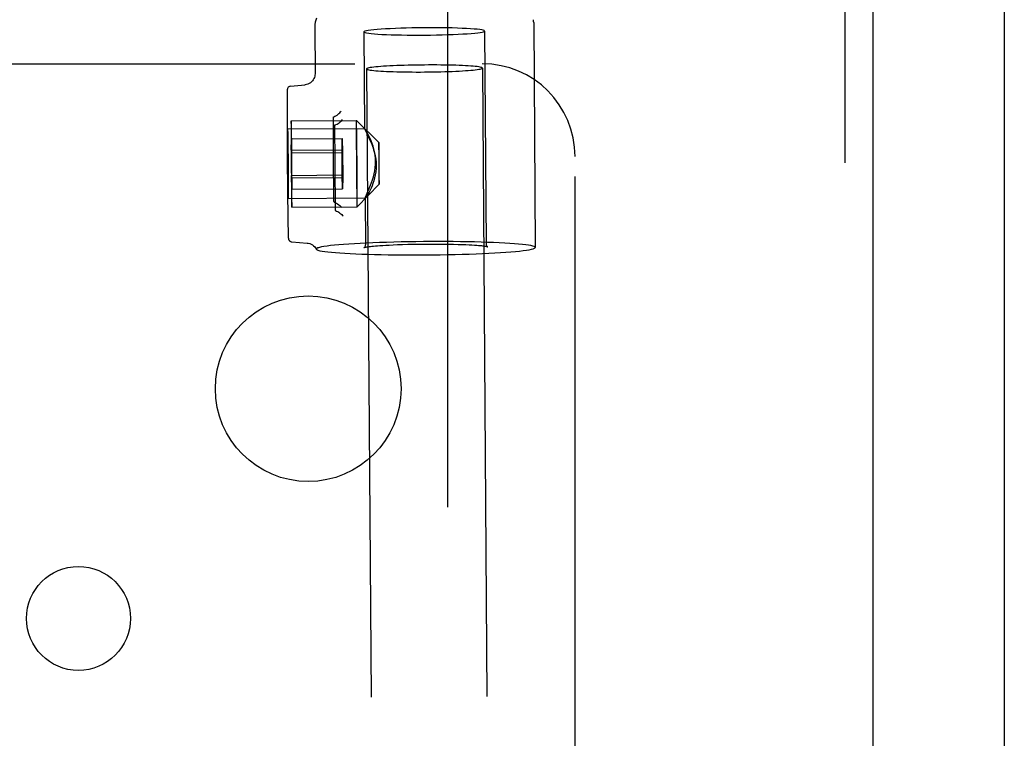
# Model space of a CAD drawing. Header units: inches. Extents: x 0 to 308, y 0 to 199.
# Tile 106 of 139: x 138.86 to 141.51, y 133.27 to 135.2. Entities that reach past the tile are written whole.
import ezdxf

# ---------------------------------------------------------------- set-up
doc = ezdxf.new("R2010")
doc.units = ezdxf.units.IN
doc.header["$LTSCALE"] = 16.920913
doc.header["$MEASUREMENT"] = 0
doc.linetypes.add('HIDDEN', pattern=[0.2, 0.1, -0.1])
doc.layers.get('0').update_dxf_attribs({"linetype": 'CONTINUOUS'})
for name, color, linetype in [('DEFAULT_2', 8, 'HIDDEN'), ('EXD_ENCLOSURE_DOOR_ASSEMBLY', 7, 'CONTINUOUS'), ('SUBPANEL', 7, 'CONTINUOUS')]:
    doc.layers.add(name, color=color, linetype=linetype)

msp = doc.modelspace()

# ---------------------------------------------------------------- linework, layer by layer
at = {"color": 3, "linetype": 'Continuous'}
msp.add_line((141.5127, 136.7708), (141.5127, 102.3968), dxfattribs=at)
at = {"layer": 'DEFAULT_2', "color": 8, "linetype": 'HIDDEN'}
for p, q in [((140.0127, 135.5818), (140.0127, 103.5858)), ((139.6552, 135.1812), (139.6561, 135.0566)), ((140.2451, 135.1949), (140.2495, 134.5891)), ((139.7878, 135.1698), (139.7897, 134.9084)), ((140.1128, 135.1721), (140.1169, 134.5982)), ((139.795, 135.07), (139.8813, 123.0922)), ((140.107, 135.0722), (140.1933, 123.0945)), ((139.5905, 135.0236), (139.6293, 135.027)), ((139.5808, 134.9899), (139.5807, 134.971)), ((139.5809, 134.9993), (139.5808, 134.9899)), ((139.581, 135.0075), (139.5809, 135.0041)), ((139.5809, 135.0041), (139.5809, 134.9993)), ((139.581, 135.0093), (139.581, 135.0075)), ((139.5807, 134.971), (139.5807, 134.954)), ((139.5807, 134.954), (139.5808, 134.888)), ((139.7899, 134.9088), (139.5822, 134.9073)), ((139.5917, 134.9175), (139.5916, 134.9075)), ((139.5916, 134.9075), (139.5916, 134.9032)), ((139.5918, 134.9266), (139.5917, 134.9246)), ((139.5917, 134.9246), (139.5917, 134.9223)), ((139.5917, 134.9223), (139.5917, 134.9175)), ((139.592, 134.9301), (139.7675, 134.9314)), ((139.5922, 134.9272), (139.5922, 134.9281)), ((139.5923, 134.926), (139.5922, 134.9272)), ((139.5923, 134.924), (139.5923, 134.926)), ((139.5924, 134.9206), (139.5923, 134.924)), ((139.5926, 134.9142), (139.5924, 134.9206)), ((139.5928, 134.9002), (139.5926, 134.9142)), ((139.7086, 134.9158), (139.709, 134.8847)), ((139.7672, 134.9192), (139.7671, 134.9169)), ((139.7671, 134.9169), (139.7671, 134.9061)), ((139.7673, 134.9277), (139.7672, 134.9264)), ((139.7672, 134.9264), (139.7672, 134.924)), ((139.7672, 134.924), (139.7672, 134.9192)), ((139.8279, 134.8719), (139.7675, 134.9314)), ((139.7677, 134.9284), (139.7677, 134.9294)), ((139.7677, 134.9272), (139.7677, 134.9284)), ((139.7678, 134.9251), (139.7677, 134.9272)), ((139.7679, 134.9215), (139.7678, 134.9251)), ((139.7681, 134.9148), (139.7679, 134.9215)), ((139.7683, 134.9001), (139.7681, 134.9148)), ((139.7897, 134.9089), (139.7897, 134.9088)), ((139.5808, 134.888), (139.5812, 134.8258)), ((139.5825, 134.9008), (139.5827, 134.8918)), ((139.5827, 134.8918), (139.5829, 134.8793)), ((139.5916, 134.9032), (139.5916, 134.8746)), ((139.5921, 134.8514), (139.5924, 134.8818)), ((139.5924, 134.8818), (139.7294, 134.8829)), ((139.5924, 134.8818), (139.5931, 134.8443)), ((139.5933, 134.8686), (139.5928, 134.9002)), ((139.7059, 134.8426), (139.7057, 134.8858)), ((139.709, 134.8847), (139.7093, 134.852)), ((139.7291, 134.8524), (139.7294, 134.8829)), ((139.7294, 134.8829), (139.7301, 134.8453)), ((139.7671, 134.9061), (139.7671, 134.8793)), ((139.7688, 134.8671), (139.7683, 134.9001)), ((139.582, 134.8292), (139.5819, 134.8569)), ((139.5829, 134.8793), (139.5832, 134.8555)), ((139.5832, 134.8555), (139.5835, 134.8276)), ((139.5916, 134.8746), (139.5919, 134.8185)), ((139.5938, 134.8092), (139.5933, 134.8686)), ((139.7671, 134.8793), (139.7674, 134.8246)), ((139.7693, 134.8057), (139.7688, 134.8671)), ((139.8278, 134.8646), (139.8277, 134.8582)), ((139.8277, 134.8582), (139.8278, 134.8431)), ((139.8278, 134.8696), (139.8278, 134.8687)), ((139.8278, 134.8687), (139.8278, 134.8672)), ((139.8278, 134.8672), (139.8278, 134.8646)), ((139.8281, 134.87), (139.828, 134.8707)), ((139.8281, 134.8692), (139.8281, 134.87)), ((139.8281, 134.8678), (139.8281, 134.8692)), ((139.8282, 134.8648), (139.8281, 134.8678)), ((139.8283, 134.8583), (139.8282, 134.8648)), ((139.8285, 134.8445), (139.8283, 134.8583)), ((139.5823, 134.7999), (139.582, 134.8292)), ((139.5921, 134.8514), (139.7291, 134.8524)), ((139.5921, 134.8514), (139.5926, 134.7834)), ((139.5931, 134.8443), (139.7301, 134.8453)), ((139.5936, 134.7763), (139.5931, 134.8443)), ((139.7063, 134.7984), (139.7059, 134.8426)), ((139.7093, 134.852), (139.7097, 134.8015)), ((139.7296, 134.7844), (139.7291, 134.8524)), ((139.7301, 134.8453), (139.7306, 134.7773)), ((139.8278, 134.8431), (139.8279, 134.8148)), ((139.8288, 134.8165), (139.8285, 134.8445)), ((139.5812, 134.8258), (139.5816, 134.7745)), ((139.5835, 134.8276), (139.5837, 134.7983)), ((139.5919, 134.8185), (139.5925, 134.7591)), ((139.5941, 134.7531), (139.5938, 134.8092)), ((139.7097, 134.8015), (139.7099, 134.7681)), ((139.7674, 134.8246), (139.7679, 134.7632)), ((139.7696, 134.7511), (139.7693, 134.8057)), ((139.8279, 134.8148), (139.8282, 134.7868)), ((139.829, 134.7882), (139.8288, 134.8165)), ((139.5825, 134.772), (139.5823, 134.7999)), ((139.5837, 134.7983), (139.5839, 134.7706)), ((139.5926, 134.7834), (139.7296, 134.7844)), ((139.5934, 134.7458), (139.5926, 134.7834)), ((139.5936, 134.7763), (139.5934, 134.7458)), ((139.5936, 134.7763), (139.7306, 134.7773)), ((139.7067, 134.7548), (139.7063, 134.7984)), ((139.7304, 134.7469), (139.7296, 134.7844)), ((139.7306, 134.7773), (139.7304, 134.7469)), ((139.8282, 134.7868), (139.8284, 134.7729)), ((139.829, 134.7731), (139.829, 134.7882)), ((139.5816, 134.7745), (139.5821, 134.7258)), ((139.5829, 134.7482), (139.5825, 134.772)), ((139.5831, 134.7358), (139.5829, 134.7482)), ((139.5925, 134.7591), (139.5929, 134.7275)), ((139.5941, 134.7245), (139.5941, 134.7531)), ((139.7071, 134.7136), (139.7067, 134.7548)), ((139.7099, 134.7681), (139.7101, 134.7357)), ((139.7679, 134.7632), (139.7684, 134.7302)), ((139.8288, 134.7594), (139.7693, 134.6989)), ((139.7696, 134.7243), (139.7696, 134.7511)), ((139.8284, 134.7729), (139.8285, 134.7665)), ((139.8285, 134.7665), (139.8286, 134.7635)), ((139.8286, 134.7635), (139.8286, 134.7621)), ((139.8286, 134.7621), (139.8287, 134.7613)), ((139.8287, 134.7613), (139.8287, 134.7606)), ((139.8289, 134.7641), (139.829, 134.7666)), ((139.8289, 134.7626), (139.8289, 134.7641)), ((139.8289, 134.7617), (139.8289, 134.7626)), ((139.829, 134.7666), (139.829, 134.7731)), ((139.5821, 134.7258), (139.5827, 134.6833)), ((139.5833, 134.7267), (139.5831, 134.7358)), ((139.7913, 134.7219), (139.5836, 134.7203)), ((139.5929, 134.7275), (139.5932, 134.7135)), ((139.5934, 134.7458), (139.7304, 134.7469)), ((139.5941, 134.7201), (139.5941, 134.7245)), ((139.7101, 134.7357), (139.7102, 134.691)), ((139.7684, 134.7302), (139.7687, 134.7156)), ((139.7696, 134.7134), (139.7696, 134.7243)), ((139.791, 134.7225), (139.7919, 134.5958)), ((139.5932, 134.7135), (139.5933, 134.7071)), ((139.5933, 134.7071), (139.5934, 134.7037)), ((139.5934, 134.7037), (139.5935, 134.7016)), ((139.5935, 134.7016), (139.5935, 134.7005)), ((139.5935, 134.7005), (139.5936, 134.6995)), ((139.5938, 134.6976), (139.7693, 134.6989)), ((139.594, 134.7054), (139.5941, 134.7102)), ((139.594, 134.703), (139.594, 134.7054)), ((139.594, 134.7011), (139.594, 134.703)), ((139.5941, 134.7102), (139.5941, 134.7201)), ((139.7687, 134.7156), (139.7688, 134.7089)), ((139.7688, 134.7089), (139.7689, 134.7053)), ((139.7689, 134.7053), (139.769, 134.7031)), ((139.769, 134.7031), (139.769, 134.7019)), ((139.769, 134.7019), (139.7691, 134.7009)), ((139.7695, 134.7063), (139.7696, 134.7112)), ((139.7695, 134.704), (139.7695, 134.7063)), ((139.7695, 134.7027), (139.7695, 134.704)), ((139.7696, 134.7112), (139.7696, 134.7134)), ((139.5827, 134.6833), (139.5832, 134.6532)), ((139.5832, 134.6532), (139.5836, 134.6342)), ((139.5836, 134.6342), (139.5838, 134.6259)), ((139.5838, 134.6259), (139.584, 134.6202)), ((139.5937, 134.6041), (139.635, 134.6011)), ((140.2495, 134.5891), (140.2495, 134.5893)), ((139.6595, 134.5848), (139.6596, 134.5844))]:
    msp.add_line(p, q, dxfattribs=at)
for points in [[(139.6605, 135.2065), (139.6585, 135.2014), (139.6569, 135.1958), (139.6558, 135.1898), (139.6552, 135.1833), (139.6552, 135.1812)], [(140.2451, 135.1948), (140.245, 135.1981), (140.2446, 135.2023)], [(139.9489, 135.1807), (139.933, 135.1806), (139.9173, 135.1803), (139.9018, 135.18), (139.8869, 135.1795), (139.8725, 135.179), (139.8589, 135.1784), (139.8462, 135.1777), (139.8344, 135.177), (139.8238, 135.1762), (139.8144, 135.1753), (139.8064, 135.1745), (139.7997, 135.1735), (139.7944, 135.1726), (139.7907, 135.1716), (139.7885, 135.1707), (139.7878, 135.1698)], [(140.1128, 135.1721), (140.1119, 135.1731), (140.1094, 135.1741), (140.1054, 135.175), (140.0999, 135.1758), (140.093, 135.1767), (140.0847, 135.1774), (140.075, 135.1781), (140.0642, 135.1788), (140.0523, 135.1793), (140.0395, 135.1798), (140.0257, 135.1802), (140.0112, 135.1805), (139.9962, 135.1807), (139.9807, 135.1808), (139.965, 135.1808), (139.9489, 135.1807)], [(139.7878, 135.1698), (139.7887, 135.1687), (139.7912, 135.1678), (139.7952, 135.1669), (139.8007, 135.166), (139.8076, 135.1652), (139.8159, 135.1645), (139.8256, 135.1638), (139.8364, 135.1631), (139.8483, 135.1626), (139.8611, 135.1621), (139.8749, 135.1617), (139.8894, 135.1614), (139.9044, 135.1612), (139.9199, 135.1611), (139.9356, 135.1611), (139.9517, 135.1611)], [(139.9517, 135.1611), (139.9676, 135.1613), (139.9833, 135.1616), (139.9988, 135.1619), (140.0137, 135.1624), (140.0281, 135.1629), (140.0417, 135.1635), (140.0544, 135.1642), (140.0662, 135.1649), (140.0768, 135.1657), (140.0862, 135.1665), (140.0942, 135.1674), (140.1009, 135.1683), (140.1062, 135.1693), (140.1099, 135.1703), (140.1121, 135.1712), (140.1128, 135.1721)], [(140.107, 135.0722), (140.1066, 135.0729), (140.1054, 135.0736), (140.1034, 135.0742), (140.1007, 135.0749), (140.0972, 135.0755), (140.0929, 135.0761), (140.0879, 135.0766), (140.0823, 135.0772), (140.0759, 135.0777), (140.0689, 135.0781), (140.0613, 135.0786), (140.0532, 135.079), (140.0445, 135.0793), (140.0354, 135.0797), (140.0258, 135.0799), (140.0158, 135.0802), (140.0055, 135.0803), (139.995, 135.0805), (139.9842, 135.0806), (139.9732, 135.0806), (139.9621, 135.0806), (139.951, 135.0805), (139.9399, 135.0804), (139.9288, 135.0803), (139.9179, 135.0801), (139.9071, 135.0799), (139.8965, 135.0796), (139.8862, 135.0792), (139.8763, 135.0789), (139.8667, 135.0784), (139.8575, 135.078), (139.8489, 135.0775), (139.8407, 135.077), (139.8331, 135.0764), (139.8261, 135.0759), (139.8198, 135.0753), (139.8141, 135.0747), (139.8091, 135.074), (139.8049, 135.0734), (139.8013, 135.0727), (139.7986, 135.072), (139.7966, 135.0714), (139.7954, 135.0707), (139.795, 135.07)], [(139.795, 135.07), (139.7954, 135.0693), (139.7966, 135.0687), (139.7986, 135.068), (139.8013, 135.0674), (139.8049, 135.0668), (139.8091, 135.0662), (139.8141, 135.0656), (139.8198, 135.0651), (139.8261, 135.0646), (139.8331, 135.0641), (139.8407, 135.0637), (139.8489, 135.0633), (139.8575, 135.0629), (139.8667, 135.0626), (139.8763, 135.0623), (139.8862, 135.0621), (139.8965, 135.0619), (139.9071, 135.0618), (139.9179, 135.0617), (139.9288, 135.0616), (139.9399, 135.0616), (139.951, 135.0617), (139.9621, 135.0618), (139.9732, 135.062), (139.9842, 135.0622), (139.995, 135.0624), (140.0055, 135.0627), (140.0158, 135.063), (140.0258, 135.0634), (140.0354, 135.0638), (140.0445, 135.0643), (140.0532, 135.0647), (140.0613, 135.0653), (140.0689, 135.0658), (140.0759, 135.0664), (140.0823, 135.067), (140.0879, 135.0676), (140.0929, 135.0682), (140.0972, 135.0689), (140.1007, 135.0695), (140.1034, 135.0702), (140.1054, 135.0709), (140.1066, 135.0716), (140.107, 135.0722)], [(139.6561, 135.0567), (139.656, 135.0536), (139.6555, 135.0504), (139.6546, 135.0472), (139.6533, 135.0439), (139.6515, 135.0406), (139.6493, 135.0376), (139.6467, 135.0348), (139.6437, 135.0324), (139.6405, 135.0304), (139.637, 135.0288), (139.6334, 135.0277), (139.6299, 135.027), (139.629, 135.0269)], [(139.5905, 135.0236), (139.5897, 135.0234), (139.5877, 135.0229), (139.5859, 135.022), (139.5842, 135.0206), (139.5829, 135.019), (139.5822, 135.0177), (139.5818, 135.0166), (139.5816, 135.0158), (139.5814, 135.0152), (139.5814, 135.0148), (139.5813, 135.0144), (139.5813, 135.0141), (139.5812, 135.0137), (139.5812, 135.0134), (139.5812, 135.013), (139.5812, 135.0126), (139.5812, 135.0122), (139.5811, 135.0118), (139.5811, 135.0112), (139.5811, 135.0107), (139.581, 135.0093)], [(139.7055, 134.9385), (139.7055, 134.9388), (139.7055, 134.9392), (139.7056, 134.9395), (139.7057, 134.9398), (139.7058, 134.9401), (139.706, 134.9404), (139.7062, 134.9406), (139.7064, 134.9408)], [(139.7057, 134.8858), (139.7055, 134.926), (139.7055, 134.9385)], [(139.7064, 134.9408), (139.7095, 134.9423), (139.7125, 134.9439), (139.7154, 134.9458), (139.7181, 134.9477), (139.7207, 134.9499), (139.723, 134.9521), (139.7251, 134.9543), (139.7269, 134.9566)], [(139.592, 134.9301), (139.592, 134.9301), (139.5919, 134.93), (139.5919, 134.9299), (139.5919, 134.9297), (139.5919, 134.9295), (139.5919, 134.9292), (139.5919, 134.9289), (139.5918, 134.9285), (139.5918, 134.9281), (139.5918, 134.9276), (139.5918, 134.9266)], [(139.5922, 134.9281), (139.5921, 134.9285), (139.5921, 134.9289), (139.5921, 134.9292), (139.5921, 134.9295), (139.5921, 134.9297), (139.592, 134.9299), (139.592, 134.93), (139.592, 134.9301), (139.592, 134.9301)], [(139.7088, 134.9195), (139.7093, 134.9189), (139.7095, 134.9183), (139.7092, 134.9177), (139.7087, 134.917), (139.7086, 134.9164), (139.7086, 134.9158)], [(139.7088, 134.9195), (139.7122, 134.9202), (139.7155, 134.9214), (139.7184, 134.9231), (139.7212, 134.9251), (139.7238, 134.9271), (139.7261, 134.9291), (139.7282, 134.9312), (139.7301, 134.9334)], [(139.7675, 134.9314), (139.7675, 134.9314), (139.7674, 134.9313), (139.7674, 134.9312), (139.7674, 134.931), (139.7674, 134.9308), (139.7674, 134.9305), (139.7673, 134.9301), (139.7673, 134.9297), (139.7673, 134.9293), (139.7673, 134.9288), (139.7673, 134.9277)], [(139.7677, 134.9294), (139.7676, 134.9298), (139.7676, 134.9302), (139.7676, 134.9305), (139.7676, 134.9308), (139.7675, 134.931), (139.7675, 134.9312), (139.7675, 134.9313), (139.7675, 134.9314), (139.7675, 134.9314)], [(139.8192, 134.8212), (139.8188, 134.8297), (139.818, 134.8381), (139.8166, 134.8464), (139.8148, 134.8544), (139.8126, 134.8621), (139.8102, 134.8692), (139.8076, 134.876), (139.8049, 134.8822), (139.8022, 134.8878), (139.7997, 134.8929), (139.7973, 134.8973), (139.7951, 134.9011), (139.7932, 134.9042), (139.7916, 134.9065), (139.7905, 134.9081), (139.7899, 134.9088), (139.7897, 134.9089)], [(139.7897, 134.9088), (139.7897, 134.9087), (139.79, 134.9078), (139.7908, 134.906), (139.792, 134.9035), (139.7957, 134.8961)], [(139.5819, 134.8569), (139.5818, 134.8804), (139.5819, 134.8869)], [(139.5819, 134.8869), (139.5819, 134.8974), (139.5819, 134.9013), (139.582, 134.9043), (139.5821, 134.9062), (139.5821, 134.9072), (139.5822, 134.9072)], [(139.5822, 134.9072), (139.5822, 134.9071), (139.5823, 134.906), (139.5824, 134.9039), (139.5825, 134.9008)], [(139.7957, 134.8961), (139.798, 134.8914), (139.8006, 134.8861), (139.8033, 134.8802), (139.806, 134.8738), (139.8088, 134.8669), (139.8115, 134.8596), (139.814, 134.8519), (139.8162, 134.8439), (139.8181, 134.8355), (139.8195, 134.827), (139.8204, 134.8185), (139.8207, 134.8099)], [(139.8279, 134.8719), (139.8279, 134.8719), (139.8279, 134.8718), (139.8279, 134.8718), (139.8279, 134.8717), (139.8279, 134.8715), (139.8279, 134.8713), (139.8279, 134.8711), (139.8279, 134.8709), (139.8278, 134.8706), (139.8278, 134.8703), (139.8278, 134.8696)], [(139.828, 134.8707), (139.828, 134.8709), (139.828, 134.8712), (139.828, 134.8714), (139.828, 134.8715), (139.828, 134.8717), (139.828, 134.8718), (139.8279, 134.8719), (139.8279, 134.8719)], [(139.8207, 134.8099), (139.8205, 134.8014), (139.8198, 134.793), (139.8185, 134.7847), (139.8167, 134.7767), (139.8146, 134.769), (139.8122, 134.7618), (139.8096, 134.755), (139.8069, 134.7487), (139.8043, 134.7431), (139.8017, 134.738), (139.7992, 134.7335), (139.797, 134.7297), (139.795, 134.7265), (139.7933, 134.7242), (139.7921, 134.7226), (139.7913, 134.7219), (139.7912, 134.7218)], [(139.7984, 134.7395), (139.8007, 134.7448), (139.8032, 134.7507), (139.8058, 134.7571), (139.8084, 134.764), (139.8109, 134.7714), (139.8132, 134.7792), (139.8153, 134.7872), (139.817, 134.7956), (139.8182, 134.8042), (139.819, 134.8127), (139.8192, 134.8212)], [(139.5839, 134.7706), (139.5839, 134.7471), (139.5839, 134.7406)], [(139.8287, 134.7606), (139.8287, 134.7604), (139.8287, 134.7601), (139.8287, 134.7599), (139.8287, 134.7597), (139.8288, 134.7596), (139.8288, 134.7595), (139.8288, 134.7594), (139.8288, 134.7594), (139.8288, 134.7594)], [(139.8288, 134.7594), (139.8288, 134.7594), (139.8288, 134.7594), (139.8288, 134.7595), (139.8288, 134.7596), (139.8288, 134.7598), (139.8289, 134.7599), (139.8289, 134.7601), (139.8289, 134.7604), (139.8289, 134.7607), (139.8289, 134.761), (139.8289, 134.7617)], [(139.5836, 134.7203), (139.5835, 134.7204), (139.5835, 134.7215), (139.5834, 134.7236), (139.5833, 134.7267)], [(139.5839, 134.7406), (139.5838, 134.7301), (139.5838, 134.7262), (139.5838, 134.7233), (139.5837, 134.7213), (139.5836, 134.7203), (139.5836, 134.7203)], [(139.791, 134.7221), (139.7912, 134.7229), (139.7918, 134.7247), (139.7929, 134.7273), (139.7944, 134.7306), (139.7984, 134.7395)], [(139.7912, 134.7218), (139.791, 134.722), (139.791, 134.7221)], [(139.5936, 134.6995), (139.5936, 134.6991), (139.5936, 134.6988), (139.5937, 134.6984), (139.5937, 134.6982), (139.5937, 134.698), (139.5937, 134.6978), (139.5937, 134.6977), (139.5937, 134.6976), (139.5938, 134.6976)], [(139.5938, 134.6976), (139.5938, 134.6976), (139.5938, 134.6977), (139.5938, 134.6978), (139.5938, 134.698), (139.5939, 134.6982), (139.5939, 134.6985), (139.5939, 134.6988), (139.5939, 134.6991), (139.5939, 134.6996), (139.5939, 134.7), (139.594, 134.7011)], [(139.7081, 134.7111), (139.7078, 134.7113), (139.7076, 134.7116), (139.7074, 134.7118), (139.7073, 134.7122), (139.7072, 134.7125), (139.7072, 134.7129), (139.7071, 134.7132), (139.7071, 134.7136)], [(139.7081, 134.7111), (139.7112, 134.7097), (139.7142, 134.7081), (139.7171, 134.7063), (139.7199, 134.7044), (139.7225, 134.7025), (139.7248, 134.7004), (139.7269, 134.6984), (139.7287, 134.6964)], [(139.7691, 134.7009), (139.7691, 134.7005), (139.7691, 134.7001), (139.7691, 134.6998), (139.7692, 134.6995), (139.7692, 134.6993), (139.7692, 134.6991), (139.7692, 134.699), (139.7692, 134.699), (139.7693, 134.6989)], [(139.7693, 134.6989), (139.7693, 134.699), (139.7693, 134.699), (139.7693, 134.6992), (139.7693, 134.6994), (139.7694, 134.6996), (139.7694, 134.6999), (139.7694, 134.7002), (139.7694, 134.7006), (139.7694, 134.701), (139.7694, 134.7015), (139.7695, 134.7027)], [(139.7102, 134.691), (139.7103, 134.6906), (139.7103, 134.6902), (139.7103, 134.6899), (139.7104, 134.6896), (139.7106, 134.6893), (139.7107, 134.689), (139.7109, 134.6888), (139.7112, 134.6886)], [(139.7112, 134.6886), (139.7143, 134.6872), (139.7173, 134.6856), (139.7202, 134.6838), (139.723, 134.6819), (139.7256, 134.6798), (139.728, 134.6777), (139.7301, 134.6754), (139.7319, 134.6732)], [(139.584, 134.6202), (139.5841, 134.6181), (139.5841, 134.6165), (139.5842, 134.6152), (139.5843, 134.614), (139.5844, 134.6131)], [(139.5844, 134.6131), (139.5844, 134.6128), (139.5845, 134.6125), (139.5846, 134.6122), (139.5847, 134.6118), (139.5848, 134.6113), (139.585, 134.6107), (139.5853, 134.61), (139.5856, 134.6092), (139.5862, 134.6084), (139.5869, 134.6074), (139.5878, 134.6066), (139.5889, 134.6057), (139.5902, 134.605), (139.5917, 134.6044), (139.5935, 134.6041), (139.5937, 134.6041)], [(139.635, 134.6011), (139.6378, 134.6008), (139.6417, 134.5998), (139.6456, 134.5983), (139.6491, 134.5963), (139.6524, 134.5939), (139.6552, 134.5911), (139.6575, 134.5881), (139.6593, 134.5852), (139.6596, 134.5844)], [(139.668, 134.5892), (139.6653, 134.5885), (139.6632, 134.5877), (139.6615, 134.587), (139.6603, 134.5862), (139.6597, 134.5855), (139.6595, 134.5848)], [(140.2495, 134.5893), (140.2486, 134.5905), (140.2464, 134.5917), (140.2427, 134.5929), (140.2377, 134.594), (140.2313, 134.5952), (140.2237, 134.5962), (140.2147, 134.5973), (140.2045, 134.5983), (140.1932, 134.5992), (140.1807, 134.6001), (140.1671, 134.6009), (140.1525, 134.6017), (140.137, 134.6023), (140.1206, 134.6029), (140.1034, 134.6035), (140.0855, 134.6039), (140.067, 134.6043), (140.048, 134.6046), (140.0285, 134.6048), (140.0087, 134.6049), (139.9886, 134.605), (139.9684, 134.6049), (139.9481, 134.6048), (139.9278, 134.6046), (139.9076, 134.6043), (139.8877, 134.6039), (139.8681, 134.6034), (139.8489, 134.6029), (139.8302, 134.6023), (139.812, 134.6016), (139.7946, 134.6008), (139.7779, 134.6), (139.7621, 134.5991), (139.7471, 134.5982), (139.7332, 134.5972), (139.7203, 134.5962), (139.7085, 134.5951), (139.6979, 134.594), (139.6885, 134.5928), (139.6803, 134.5916), (139.6735, 134.5904), (139.668, 134.5892)], [(139.6692, 134.5804), (139.675, 134.5793), (139.6822, 134.5782), (139.6906, 134.5772), (139.7003, 134.5762), (139.7112, 134.5752), (139.7233, 134.5743), (139.7365, 134.5735), (139.7507, 134.5727), (139.7658, 134.572), (139.7819, 134.5713), (139.7987, 134.5708), (139.8164, 134.5703), (139.8346, 134.5699), (139.8535, 134.5696), (139.8728, 134.5693), (139.8925, 134.5692), (139.9125, 134.5691), (139.9327, 134.5691), (139.953, 134.5692), (139.9733, 134.5694), (139.9935, 134.5696), (140.0135, 134.57), (140.0333, 134.5704), (140.0527, 134.5709), (140.0716, 134.5715), (140.0899, 134.5722), (140.1076, 134.5729), (140.1246, 134.5737), (140.1408, 134.5745), (140.1561, 134.5755), (140.1705, 134.5764), (140.1838, 134.5775), (140.196, 134.5785), (140.2071, 134.5796), (140.217, 134.5808), (140.2256, 134.5819), (140.233, 134.5831), (140.239, 134.5844), (140.2437, 134.5856), (140.247, 134.5868), (140.249, 134.5881), (140.2495, 134.5891)], [(139.788, 134.5882), (139.7878, 134.5881), (139.7876, 134.5881), (139.7877, 134.5881), (139.788, 134.5883), (139.7886, 134.5887), (139.7894, 134.5894), (139.7903, 134.5905), (139.7911, 134.592), (139.7917, 134.5937), (139.7919, 134.5958)], [(139.9531, 134.5974), (139.9372, 134.5972), (139.9215, 134.597), (139.9061, 134.5967), (139.8915, 134.5963), (139.8785, 134.5958), (139.8666, 134.5953), (139.8561, 134.5948), (139.8468, 134.5944), (139.8384, 134.5939), (139.831, 134.5934), (139.8245, 134.5929), (139.8187, 134.5924), (139.8137, 134.592), (139.8092, 134.5915), (139.8053, 134.5911), (139.8019, 134.5907), (139.799, 134.5903), (139.7965, 134.5899), (139.7944, 134.5896), (139.7926, 134.5893), (139.7911, 134.589), (139.7899, 134.5887), (139.7889, 134.5885), (139.7882, 134.5883), (139.788, 134.5882)], [(140.1213, 134.5905), (140.1212, 134.5905), (140.1208, 134.5907), (140.12, 134.5909), (140.119, 134.5911), (140.1176, 134.5914), (140.116, 134.5917), (140.1139, 134.592), (140.1114, 134.5924), (140.1085, 134.5927), (140.1051, 134.5931), (140.1012, 134.5935), (140.0967, 134.5939), (140.0915, 134.5943), (140.0855, 134.5947), (140.0787, 134.5951), (140.071, 134.5955), (140.0623, 134.5959), (140.0524, 134.5963), (140.0413, 134.5966), (140.0287, 134.5969), (140.0149, 134.5972), (140.0001, 134.5974), (139.9845, 134.5975), (139.9689, 134.5975), (139.9531, 134.5974)], [(140.1169, 134.5982), (140.1172, 134.596), (140.1179, 134.5941), (140.1188, 134.5926), (140.1198, 134.5915), (140.1207, 134.5909), (140.1212, 134.5906), (140.1214, 134.5905), (140.1213, 134.5905)], [(139.6596, 134.5844), (139.6599, 134.584), (139.6607, 134.5833), (139.6621, 134.5826), (139.664, 134.5819), (139.6663, 134.5811), (139.6692, 134.5804)]]:
    msp.add_lwpolyline(points, dxfattribs=at)
at = {"layer": 'EXD_ENCLOSURE_DOOR_ASSEMBLY', "color": 8, "linetype": 'HIDDEN'}
msp.add_line((141.0834, 136.5088), (141.0834, 132.4313), dxfattribs=at)
at = {"layer": 'EXD_ENCLOSURE_DOOR_ASSEMBLY', "color": 3, "linetype": 'Continuous'}
msp.add_line((141.1584, 136.5088), (141.1584, 132.5863), dxfattribs=at)
at = {"layer": 'SUBPANEL', "color": 8, "linetype": 'HIDDEN'}
for p, q in [((127.9187, 135.0838), (140.1067, 135.0838)), ((140.3567, 133.0879), (140.3567, 134.8338))]:
    msp.add_line(p, q, dxfattribs=at)
for centre, radius in [((139.6377, 134.2088), 0.25), ((139.0189, 133.5901), 0.14)]:
    msp.add_circle(centre, radius, dxfattribs=at)
msp.add_arc((140.1067, 134.8338), 0.25, 0, 90, dxfattribs=at)

doc.saveas('drawing.dxf')
